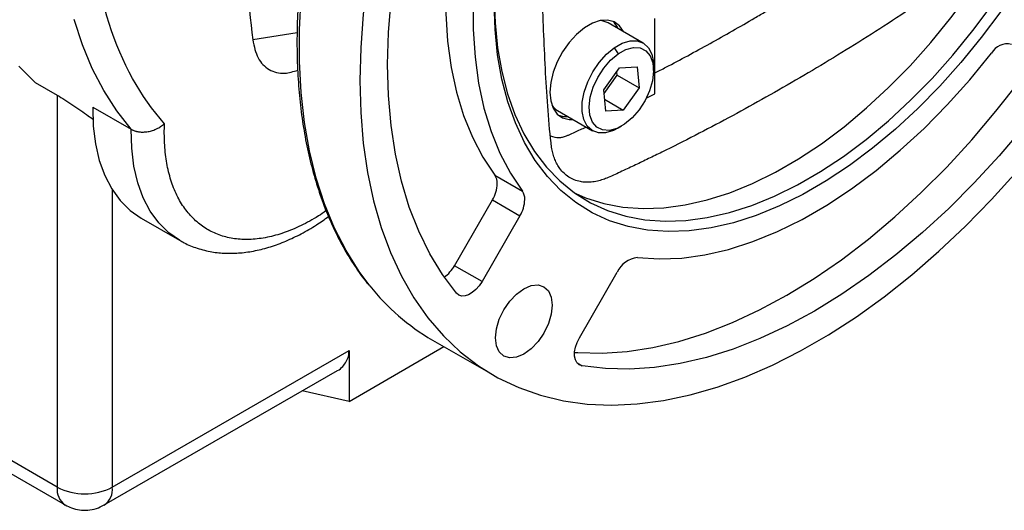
# Model space of a CAD drawing. Header units: inches. Extents: x 0 to 68, y 0 to 44.
# Tile 9 of 18: x 60.3 to 65.3, y 11.3 to 13.7. Entities that reach past the tile are written whole.
import ezdxf

# ---------------------------------------------------------------- set-up
doc = ezdxf.new("R2010")
doc.units = ezdxf.units.IN
doc.header["$LTSCALE"] = 4
doc.header["$MEASUREMENT"] = 0

msp = doc.modelspace()

# ---------------------------------------------------------------- linework, layer by layer
for p, q in [((63.5571, 13.36), (63.5571, 13.7404)), ((63.4985, 13.6164), (63.3217, 13.7185)), ((61.7494, 13.6686), (61.5248, 13.6325)), ((63.3527, 13.5924), (63.3725, 13.5622)), ((63.2994, 13.3794), (63.379, 13.4913)), ((63.379, 13.4913), (63.4682, 13.4963)), ((63.4682, 13.4963), (63.4779, 13.3893)), ((63.5515, 13.4784), (63.5515, 13.4993)), ((63.301, 13.3614), (63.3666, 13.4536)), ((63.3666, 13.4536), (63.3649, 13.4716)), ((63.3666, 13.4536), (63.4779, 13.3893)), ((60.4253, 13.4171), (60.5366, 13.3529)), ((63.4779, 13.3893), (63.3983, 13.2774)), ((60.5366, 13.3529), (60.5366, 11.3713)), ((63.3091, 13.2724), (63.2994, 13.3794)), ((63.5136, 13.3383), (63.5571, 13.36)), ((60.7162, 13.2929), (60.9111, 13.1804)), ((63.3037, 13.332), (63.3983, 13.2774)), ((63.0658, 13.2752), (63.2426, 13.1732)), ((63.3983, 13.2774), (63.3091, 13.2724)), ((63.3706, 13.1859), (63.3887, 13.1963)), ((62.749, 12.9485), (62.8881, 12.8682)), ((60.815, 12.8741), (60.815, 11.3713)), ((62.5447, 12.491), (62.7366, 12.8232)), ((62.7366, 12.8232), (62.8758, 12.7429)), ((62.8758, 12.7429), (62.6839, 12.4106)), ((60.9607, 12.7317), (61.1555, 12.6192)), ((62.6839, 12.4106), (62.5447, 12.491)), ((63.1761, 12.1264), (63.3679, 12.4587)), ((60.5366, 11.3713), (59.2003, 12.1427)), ((62.4334, 12.1152), (62.7396, 11.9384)), ((59.2411, 12.0526), (60.5774, 11.2812)), ((60.815, 11.3713), (62.0121, 12.0623)), ((62.0121, 11.8052), (62.4912, 12.0818)), ((62.0121, 12.0623), (62.0121, 11.8052)), ((63.1651, 11.9994), (63.1896, 11.9852)), ((60.7742, 11.2812), (61.9533, 11.9618)), ((62.0121, 11.8052), (61.7742, 11.8585))]:
    msp.add_line(p, q)
at = {"flags": 128}
for points in [[(63.7355, 16.9425), (63.6007, 16.815), (63.4687, 16.6798), (63.3401, 16.5373), (63.2154, 16.388), (63.0951, 16.2324), (62.9795, 16.0713), (62.8693, 15.9052), (62.7647, 15.7347), (62.6661, 15.5605), (62.574, 15.3832), (62.4887, 15.2035), (62.4106, 15.0221), (62.3398, 14.8397), (62.2767, 14.657), (62.2215, 14.4746), (62.1745, 14.2933), (62.1358, 14.1138), (62.1055, 13.9366), (62.0838, 13.7626), (62.0707, 13.5923), (62.0664, 13.4264)], [(62.5548, 12.3518), (62.4834, 12.4469), (62.4197, 12.5515), (62.364, 12.6651), (62.3164, 12.7873), (62.2772, 12.9175), (62.2466, 13.0552), (62.2246, 13.1998), (62.2114, 13.3508), (62.2069, 13.5076), (62.2114, 13.6694), (62.2246, 13.8357), (62.2466, 14.0057), (62.2772, 14.1788), (62.3164, 14.3542), (62.364, 14.5313), (62.4197, 14.7093), (62.4834, 14.8874), (62.5548, 15.065)], [(62.749, 15.0138), (62.688, 14.8522), (62.6351, 14.6905), (62.5906, 14.5295), (62.5547, 14.3701), (62.5276, 14.2132), (62.5095, 14.0596), (62.5004, 13.91), (62.5004, 13.7653), (62.5095, 13.6262), (62.5276, 13.4935), (62.5547, 13.3679), (62.5906, 13.25), (62.6351, 13.1404), (62.688, 13.0397), (62.749, 12.9485)], [(62.8881, 14.9334), (62.8272, 14.7718), (62.7743, 14.6101), (62.7298, 14.4492), (62.6939, 14.2898), (62.6668, 14.1329), (62.6487, 13.9792), (62.6396, 13.8297), (62.6396, 13.685), (62.6487, 13.5459), (62.6668, 13.4132), (62.6939, 13.2875), (62.7298, 13.1696), (62.7743, 13.06), (62.8272, 12.9594), (62.8881, 12.8682)], [(63.1574, 12.8551), (63.2075, 12.8337), (63.2995, 12.8048), (63.3964, 12.7867), (63.4978, 12.7795), (63.603, 12.7833), (63.7116, 12.798), (63.8228, 12.8236), (63.9363, 12.8599), (64.0512, 12.9068), (64.1671, 12.9639), (64.2834, 13.031), (64.3993, 13.1077), (64.5142, 13.1936), (64.6277, 13.2882), (64.739, 13.3912), (64.8475, 13.5018), (64.9527, 13.6195), (65.0541, 13.7436), (65.151, 13.8736), (65.243, 14.0088), (65.3295, 14.1483)], [(62.1169, 12.389), (62.0622, 12.4624), (61.9965, 12.5674), (61.9384, 12.6812), (61.8883, 12.8034), (61.8462, 12.9335), (61.8123, 13.071), (61.7868, 13.2154), (61.7697, 13.3662), (61.7612, 13.5229), (61.7612, 13.6847), (61.7697, 13.8512)], [(65.3064, 13.7765), (65.2078, 13.6442), (65.1046, 13.5179), (64.9976, 13.3981), (64.8871, 13.2856), (64.7739, 13.1809), (64.6585, 13.0845), (64.5415, 12.9971), (64.4236, 12.9191), (64.3053, 12.8508), (64.1874, 12.7927), (64.0704, 12.745), (63.955, 12.7081), (63.8418, 12.6821), (63.7313, 12.6671), (63.6243, 12.6633), (63.5211, 12.6706), (63.4225, 12.689), (63.3289, 12.7184), (63.2409, 12.7587), (63.1588, 12.8096), (63.0832, 12.8709), (63.0143, 12.9422), (62.9527, 13.0232), (62.8987, 13.1134), (62.8524, 13.2124), (62.8143, 13.3196), (62.7843, 13.4344), (62.7629, 13.5563), (62.7499, 13.6846), (62.7456, 13.8185)], [(62.7457, 13.8347), (62.7499, 13.719), (62.7626, 13.593), (62.7837, 13.4732), (62.8131, 13.3603), (62.8506, 13.255), (62.8961, 13.1577), (62.9492, 13.069), (63.0097, 12.9894), (63.0773, 12.9193), (63.1517, 12.8591), (63.2323, 12.809), (63.3189, 12.7694), (63.4109, 12.7405), (63.5078, 12.7224), (63.6091, 12.7153), (63.7144, 12.719), (63.8229, 12.7338), (63.9342, 12.7593), (64.0476, 12.7957), (64.1626, 12.8425), (64.2785, 12.8996), (64.3947, 12.9667), (64.5106, 13.0434), (64.6256, 13.1293), (64.739, 13.224), (64.8503, 13.3269), (64.9589, 13.4375), (65.0641, 13.5552), (65.1654, 13.6794), (65.2623, 13.8094)], [(60.9111, 13.1804), (60.8378, 13.2738), (60.7721, 13.3765), (60.714, 13.488), (60.6639, 13.6081), (60.6218, 13.7361)], [(63.4007, 13.6729), (63.3996, 13.6751), (63.3793, 13.7041), (63.352, 13.7233), (63.319, 13.7319), (63.2818, 13.7296), (63.242, 13.7163), (63.2012, 13.6928), (63.1614, 13.66), (63.1242, 13.6194), (63.0912, 13.5727), (63.064, 13.522), (63.0436, 13.4695), (63.031, 13.4175), (63.0267, 13.3683)], [(63.3217, 13.7185), (63.2921, 13.729), (63.2843, 13.73)], [(63.3706, 13.1859), (63.3479, 13.1744), (63.3085, 13.1627), (63.2723, 13.1626), (63.2409, 13.1742), (63.2161, 13.1968), (63.199, 13.2294), (63.1905, 13.2702), (63.191, 13.3173), (63.2006, 13.3683), (63.2186, 13.4206), (63.2443, 13.4716), (63.2763, 13.5188), (63.313, 13.5597), (63.3527, 13.5924)], [(63.3527, 13.5924), (63.3932, 13.6152), (63.4326, 13.6269), (63.4688, 13.627), (63.5002, 13.6154), (63.525, 13.5928), (63.5421, 13.5603), (63.5506, 13.5194), (63.5515, 13.4993)], [(63.3725, 13.5622), (63.4118, 13.5839), (63.4497, 13.594), (63.4841, 13.5918), (63.5129, 13.5777), (63.5345, 13.5523), (63.5476, 13.5171), (63.5515, 13.4742), (63.5459, 13.4261), (63.5312, 13.3756), (63.5082, 13.3256), (63.4782, 13.279), (63.4431, 13.2385), (63.4047, 13.2065)], [(63.4047, 13.2065), (63.3655, 13.1848), (63.3276, 13.1748), (63.2932, 13.1769), (63.2644, 13.191), (63.2428, 13.2164), (63.2297, 13.2516), (63.2258, 13.2945), (63.2314, 13.3426), (63.2461, 13.3931), (63.2691, 13.4431), (63.2991, 13.4897), (63.3342, 13.5302), (63.3725, 13.5622)], [(63.4702, 12.5321), (63.5797, 12.5248), (63.6933, 12.5293), (63.8104, 12.5456), (63.9305, 12.5734), (64.0528, 12.6128), (64.1768, 12.6634), (64.3018, 12.7251), (64.4271, 12.7974), (64.5521, 12.8801), (64.6761, 12.9726), (64.7984, 13.0745), (64.9185, 13.1852), (65.0356, 13.3042), (65.1492, 13.4309), (65.2587, 13.5645)], [(60.3421, 13.5001), (60.4253, 13.4171)], [(62.0664, 13.4264), (62.0707, 13.2655), (62.0838, 13.1103), (62.1055, 12.9614), (62.1358, 12.8192), (62.1745, 12.6843), (62.2215, 12.5573), (62.2767, 12.4387), (62.3398, 12.3288), (62.4106, 12.2281), (62.4887, 12.137), (62.574, 12.0558), (62.6661, 11.9848), (62.7647, 11.9244), (62.8693, 11.8746), (62.9795, 11.8358), (63.0951, 11.8081), (63.2154, 11.7915), (63.3401, 11.7862), (63.4687, 11.7921), (63.6007, 11.8092), (63.7355, 11.8376), (63.8728, 11.8769), (64.0119, 11.9272), (64.1524, 11.9882), (64.2937, 12.0597), (64.4352, 12.1414), (64.5765, 12.233), (64.717, 12.3342), (64.8561, 12.4446), (64.9934, 12.5637), (65.1282, 12.6911), (65.2602, 12.8263), (65.3888, 12.9689)], [(63.1519, 12.0526), (63.1686, 12.0513), (63.291, 12.0484), (63.4172, 12.0569), (63.5468, 12.0767), (63.6791, 12.1079), (63.8137, 12.1502), (63.9499, 12.2034), (64.0873, 12.2675), (64.2253, 12.342), (64.3632, 12.4267), (64.5006, 12.5213), (64.6368, 12.6253), (64.7714, 12.7384), (64.9037, 12.8601), (65.0333, 12.9898), (65.1595, 13.1271), (65.282, 13.2713), (65.4001, 13.4219)], [(63.0267, 13.3683), (63.031, 13.324), (63.0436, 13.2865), (63.064, 13.2575), (63.0912, 13.2383), (63.1242, 13.2297), (63.1448, 13.2296)], [(65.5393, 13.3416), (65.4211, 13.1909), (65.2987, 13.0467), (65.1725, 12.9094), (65.0429, 12.7797), (64.9106, 12.6581), (64.776, 12.545), (64.6398, 12.441), (64.5024, 12.3464), (64.3644, 12.2616), (64.2265, 12.1871), (64.0891, 12.1231), (63.9529, 12.0698), (63.8183, 12.0275), (63.686, 11.9964), (63.5564, 11.9765), (63.4302, 11.968), (63.3077, 11.9709), (63.1896, 11.9852)], [(60.7162, 13.2929), (60.7187, 13.1969), (60.7297, 13.1066), (60.749, 13.0229), (60.7766, 12.9467), (60.8121, 12.8788), (60.8551, 12.8198), (60.9053, 12.7703), (60.9607, 12.7317)], [(63.0706, 13.2514), (63.0963, 13.2457), (63.117, 13.2457)], [(61.1553, 12.6193), (61.1002, 12.6578), (61.05, 12.7073), (61.007, 12.7663), (60.9715, 12.8342), (60.9439, 12.9104), (60.9245, 12.9941), (60.9135, 13.0844), (60.9111, 13.1804)], [(62.6839, 12.4106), (62.6695, 12.3889), (62.6528, 12.3699), (62.6347, 12.3546), (62.6162, 12.3438), (62.598, 12.3379), (62.5812, 12.3373), (62.5666, 12.342), (62.5548, 12.3518)], [(62.7523, 12.1263), (62.7572, 12.172), (62.7715, 12.2202), (62.7943, 12.2677), (62.824, 12.3111), (62.8586, 12.3476), (62.8957, 12.3747), (62.9328, 12.3905), (62.9674, 12.3939), (62.9971, 12.3847), (63.0199, 12.3636), (63.0342, 12.3319), (63.0391, 12.2919)], [(63.0391, 12.2919), (63.0342, 12.2462), (63.0199, 12.198), (62.9971, 12.1506), (62.9674, 12.1071), (62.9328, 12.0706), (62.8957, 12.0436), (62.8586, 12.0278), (62.824, 12.0244), (62.7943, 12.0335), (62.7715, 12.0547), (62.7572, 12.0863), (62.7523, 12.1263)], [(63.1896, 11.9852), (63.1753, 11.9905), (63.1639, 12.0008), (63.156, 12.0157), (63.1521, 12.0343), (63.1522, 12.0558), (63.1564, 12.0791), (63.1645, 12.103), (63.1761, 12.1264)]]:
    msp.add_lwpolyline(points, dxfattribs=at)
for centre, radius, start, end in [((71.8885, 14.8081), 10.4302, 179.89512, 186.4717), ((63.2729, 13.643), 0.11, 24.714, 49.2256), ((65.338, 13.5226), 0.0897, 75.1388, 152.1285), ((63.1117, 13.3536), 0.0908, 214.7229, 239.634), ((62.6899, 12.9087), 0.0712, 357.4345, 33.9621), ((62.5907, 12.9114), 0.1704, 328.8563, 358.0434), ((62.8291, 12.8284), 0.0712, 357.4345, 33.9621), ((62.7299, 12.831), 0.1704, 328.8563, 358.0434), ((63.481, 12.409), 0.1235, 94.9863, 156.2938), ((62.3937, 12.5743), 0.1725, 305.1048, 331.1215), ((63.0056, 13.0964), 1.1359, 218.5204, 239.75), ((60.6302, 11.3594), 0.0944, 172.7469, 235.9689), ((60.6758, 11.6399), 0.3026, 242.6096, 297.3904), ((60.7217, 11.3592), 0.0941, 303.9057, 7.3783)]:
    msp.add_arc(centre, radius, start, end)
for points, knots in [([(62.4187, 15.8763), (62.3867, 15.8197), (62.342, 15.7405), (62.2801, 15.6219), (62.2296, 15.5207), (62.1724, 15.3991), (62.1159, 15.2706), (62.0607, 15.1354), (62.0082, 14.9956), (61.9592, 14.8523), (61.9143, 14.7067), (61.8741, 14.5598), (61.839, 14.4123), (61.8093, 14.2649), (61.7852, 14.1183), (61.7669, 13.9731), (61.7546, 13.8297), (61.7484, 13.6887), (61.7483, 13.5507), (61.7545, 13.4159), (61.767, 13.2848), (61.7858, 13.1579), (61.8109, 13.0354), (61.8423, 12.9177), (61.88, 12.8052), (61.9241, 12.6981), (61.9744, 12.5966), (62.0315, 12.5017), (62.0769, 12.4347), (62.1051, 12.4017), (62.1102, 12.3957)], [0, 0, 0, 0, 0.044629, 0.062404, 0.091929, 0.122506, 0.15524, 0.189337, 0.224476, 0.260402, 0.296934, 0.333937, 0.371311, 0.408981, 0.446888, 0.484987, 0.523243, 0.561631, 0.600132, 0.638733, 0.677426, 0.716209, 0.755084, 0.79406, 0.833152, 0.872379, 0.911771, 0.951363, 0.9912, 1, 1, 1, 1]), ([(65.1199, 13.9732), (65.0066, 13.8957), (64.7801, 13.7406), (64.4391, 13.527), (64.1554, 13.3614), (63.9293, 13.2373), (63.7607, 13.1486), (63.6262, 13.0809), (63.5259, 13.032), (63.4589, 12.9998), (63.391, 12.9684), (63.3362, 12.9418), (63.2947, 12.9257), (63.2659, 12.9178), (63.2365, 12.9131), (63.2077, 12.9123), (63.1678, 12.9167), (63.1304, 12.9315), (63.0979, 12.9572), (63.0787, 12.9793), (63.0635, 13.0032), (63.0522, 13.0276), (63.0433, 13.0539), (63.0367, 13.0819), (63.0195, 13.2238), (63.0032, 13.4873), (62.9865, 13.8712), (62.9855, 14.1983), (62.991, 14.4627), (62.9985, 14.6617), (63.0071, 14.8219), (63.0147, 14.9401), (63.0184, 14.9912), (63.0201, 15.0156)], [0, 0, 0, 0, 0.087418, 0.17474, 0.262101, 0.305336, 0.348546, 0.39175, 0.408831, 0.425891, 0.443394, 0.461281, 0.468079, 0.475692, 0.484053, 0.49209, 0.500132, 0.519752, 0.529256, 0.53875, 0.546306, 0.553865, 0.561081, 0.568286, 0.575532, 0.662909, 0.75023, 0.837634, 0.880876, 0.924086, 0.967281, 0.984369, 1, 1, 1, 1]), ([(63.5571, 13.4651), (63.5759, 13.4747), (63.6314, 13.5032), (63.7246, 13.5529), (63.8367, 13.6141), (63.95, 13.6778), (64.0441, 13.7322), (64.119, 13.7763), (64.1746, 13.8095), (64.2301, 13.8431), (64.2854, 13.877), (64.3404, 13.9111), (64.3942, 13.9449), (64.4486, 13.9795), (64.4847, 14.0027), (64.5036, 14.0149)], [0, 0, 0, 0, 0.059729, 0.175983, 0.295406, 0.415046, 0.534715, 0.593493, 0.652244, 0.71097, 0.769362, 0.827463, 0.885407, 0.939862, 1, 1, 1, 1]), ([(61.5248, 13.6325), (61.5319, 13.5999), (61.5461, 13.5348), (61.6051, 13.4775), (61.6763, 13.4559), (61.7303, 13.4724), (61.7527, 13.4792)], [0, 0, 0, 0, 0.269778, 0.539264, 0.808649, 1, 1, 1, 1]), ([(60.5366, 13.3529), (60.5491, 13.3453), (60.5742, 13.3303), (60.6299, 13.2932), (60.6811, 13.2574), (60.7118, 13.2362), (60.7207, 13.2301)], [0, 0, 0, 0, 0.207537, 0.416191, 0.830882, 1, 1, 1, 1]), ([(60.9111, 13.1804), (60.9127, 13.1795), (60.9159, 13.1777), (60.9211, 13.1753), (60.9265, 13.1732), (60.9322, 13.1714), (60.9381, 13.1698), (60.9442, 13.1685), (60.9554, 13.1668), (60.9728, 13.1659), (60.9959, 13.1684), (61.0192, 13.1742), (61.0371, 13.1814), (61.0505, 13.1883), (61.0599, 13.194), (61.0697, 13.2008), (61.0759, 13.2061), (61.0791, 13.2088)], [0, 0, 0, 0, 0.035376, 0.070857, 0.106453, 0.142178, 0.17804, 0.214052, 0.250224, 0.372507, 0.499799, 0.619706, 0.749367, 0.802946, 0.862581, 0.928268, 1, 1, 1, 1]), ([(63.0304, 13.1474), (63.0442, 13.1426), (63.0605, 13.1369), (63.0826, 13.1396), (63.0916, 13.1412), (63.1011, 13.1437), (63.112, 13.1475), (63.1294, 13.1554), (63.1527, 13.1658), (63.1811, 13.1788), (63.2002, 13.1875), (63.2099, 13.1919), (63.21, 13.192)], [0, 0, 0, 0, 0.2751934, 0.3240873, 0.3728186, 0.4237974, 0.4788873, 0.5482958, 0.6981261, 0.8479125, 0.9976573, 1, 1, 1, 1]), ([(61.8963, 12.7692), (61.8832, 12.76), (61.8411, 12.7305), (61.7695, 12.6924), (61.683, 12.6559), (61.5984, 12.6324), (61.5176, 12.622), (61.4416, 12.6243), (61.3712, 12.639), (61.3067, 12.6658), (61.2484, 12.705), (61.1971, 12.756), (61.154, 12.819), (61.1198, 12.8922), (61.0957, 12.9744), (61.0807, 13.0634), (61.0788, 13.1278), (61.0779, 13.1599)], [0, 0, 0, 0, 0.031705, 0.10165, 0.171606, 0.24155, 0.311506, 0.379616, 0.447737, 0.515847, 0.583968, 0.653913, 0.723869, 0.793813, 0.863769, 0.931882, 1, 1, 1, 1]), ([(61.156, 12.6203), (61.1633, 12.6158), (61.1909, 12.5984), (61.2453, 12.5776), (61.3159, 12.5597), (61.3891, 12.5524), (61.4627, 12.5544), (61.5384, 12.5655), (61.6154, 12.5856), (61.6931, 12.6143), (61.7705, 12.6514), (61.8426, 12.6928), (61.8881, 12.7251), (61.9085, 12.7395)], [0, 0, 0, 0, 0.035404, 0.134292, 0.237074, 0.331863, 0.428097, 0.525591, 0.623952, 0.722726, 0.821521, 0.920007, 1, 1, 1, 1]), ([(61.9533, 11.9618), (61.9533, 11.9618), (61.9646, 11.9652), (61.9797, 11.9816), (61.9989, 12.0049), (62.01, 12.0325), (62.0114, 12.0525), (62.0121, 12.0623)], [0, 0, 0, 0, 0.000109, 0.271233, 0.526164, 0.76528, 1, 1, 1, 1]), ([(60.5776, 11.2813), (60.588, 11.2759), (60.6103, 11.2643), (60.6491, 11.2552), (60.6916, 11.2539), (60.7349, 11.2617), (60.761, 11.2748), (60.774, 11.2813)], [0, 0, 0, 0, 0.1701977, 0.3668557, 0.574311, 0.7889495, 1, 1, 1, 1])]:
    msp.add_open_spline(points, degree=3, knots=knots)
for points in [[(61.0791, 13.2088), (60.8345, 13.4797), (60.7036, 13.892), (60.7036, 14.3915)], [(61.0779, 13.1599), (61.0779, 13.1761), (61.0783, 13.1923), (61.0791, 13.2088)]]:
    msp.add_open_spline(points, degree=3)

doc.saveas('drawing.dxf')
